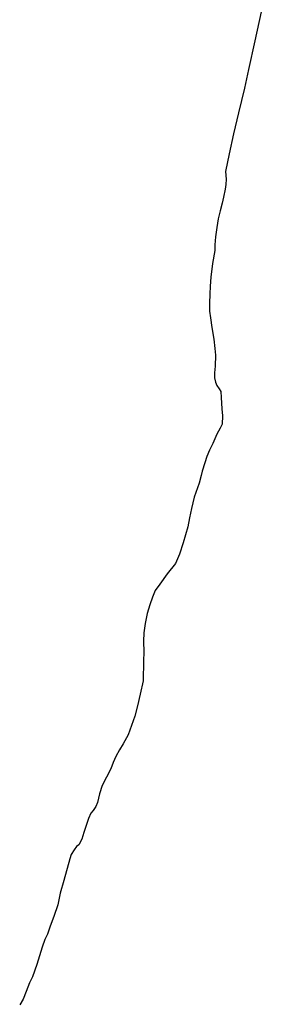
# Model space of a CAD drawing. Header units: metres. Extents: x 102000 to 105000, y 414600 to 420766.
# Tile 29 of 256: x 102368 to 102448, y 416003 to 416331. Entities that reach past the tile are written whole.
import ezdxf

# ---------------------------------------------------------------- set-up
doc = ezdxf.new("R2010")
doc.units = ezdxf.units.M
doc.layers.get('0').update_dxf_attribs({"color": 8})

msp = doc.modelspace()

# ---------------------------------------------------------------- linework, layer by layer
for p, q in [((102448.32, 416333.28), (102446.17, 416323.66)), ((102446.17, 416323.66), (102444.04, 416314.04)), ((102444.04, 416314.04), (102442.67, 416307.89)), ((102442.67, 416307.89), (102440.66, 416299.64)), ((102440.66, 416299.64), (102439.06, 416292.65)), ((102439.06, 416292.65), (102437.57, 416285.98)), ((102437.57, 416285.98), (102436.4, 416280.09)), ((102436.4, 416280.09), (102436.6, 416277.49)), ((102436.6, 416277.49), (102436.48, 416275.78)), ((102436.3, 416274.2), (102435.75, 416271.57)), ((102436.48, 416275.78), (102436.3, 416274.2)), ((102435.75, 416271.57), (102435.27, 416269.48)), ((102434.6, 416267.02), (102433.98, 416264.29)), ((102435.27, 416269.48), (102434.6, 416267.02)), ((102433.98, 416264.29), (102433.51, 416261.45)), ((102433.51, 416261.45), (102433.05, 416258.27)), ((102433.05, 416258.27), (102432.84, 416255.65)), ((102432.84, 416255.65), (102432.8, 416253.72)), ((102432.8, 416253.72), (102432.03, 416249.46)), ((102432.03, 416249.46), (102431.5, 416244.86)), ((102431.5, 416244.86), (102431.29, 416241.91)), ((102431.29, 416241.91), (102431.18, 416239.21)), ((102431.18, 416239.21), (102431.07, 416236.19)), ((102431.07, 416236.19), (102431.03, 416233.59)), ((102431.03, 416233.59), (102431.38, 416231.29)), ((102431.38, 416231.29), (102431.87, 416228.07)), ((102431.87, 416228.07), (102432.45, 416224.21)), ((102432.45, 416224.21), (102432.87, 416221.12)), ((102432.87, 416221.12), (102433.02, 416218.88)), ((102433.02, 416218.88), (102432.91, 416215.2)), ((102432.91, 416215.2), (102432.68, 416212.99)), ((102432.68, 416212.99), (102432.75, 416211.31)), ((102432.75, 416211.31), (102433.01, 416209.89)), ((102433.01, 416209.89), (102433.5, 416208.79)), ((102433.5, 416208.79), (102434.29, 416207.64)), ((102434.29, 416207.64), (102434.84, 416206.83)), ((102434.84, 416206.83), (102434.96, 416204.77)), ((102434.96, 416204.77), (102435.01, 416202.85)), ((102435.01, 416202.85), (102435.2, 416201)), ((102435.2, 416201), (102435.36, 416198.67)), ((102435.36, 416198.67), (102435.3, 416195.93)), ((102435.3, 416195.93), (102434.62, 416194.56)), ((102433.5, 416192.6), (102432.14, 416189.43)), ((102434.62, 416194.56), (102433.5, 416192.6)), ((102432.14, 416189.43), (102431.07, 416187.2)), ((102430.2, 416185.14), (102429.44, 416183)), ((102431.07, 416187.2), (102430.2, 416185.14)), ((102429.44, 416183), (102428.58, 416180.28)), ((102428.29, 416178.78), (102427.59, 416176.28)), ((102428.58, 416180.28), (102428.29, 416178.78)), ((102427.59, 416176.28), (102425.99, 416171.57)), ((102425.99, 416171.57), (102425.01, 416167.79)), ((102425.01, 416167.79), (102424.4, 416164.64)), ((102424.4, 416164.64), (102423.82, 416161.64)), ((102423.09, 416158.99), (102422.25, 416156.41)), ((102423.82, 416161.64), (102423.09, 416158.99)), ((102422.25, 416156.41), (102421.08, 416152.61)), ((102421.08, 416152.61), (102419.67, 416149.48)), ((102419.67, 416149.48), (102416.95, 416146.02)), ((102416.95, 416146.02), (102414.45, 416142.63)), ((102414.45, 416142.63), (102412.89, 416140.51)), ((102412.89, 416140.51), (102412, 416138.3)), ((102411.16, 416135.73), (102410.29, 416132.78)), ((102412, 416138.3), (102411.16, 416135.73)), ((102410.29, 416132.78), (102409.6, 416129.52)), ((102409.6, 416129.52), (102409.14, 416126.34)), ((102409.14, 416126.34), (102409.04, 416123.55)), ((102409.04, 416123.55), (102409.16, 416119.95)), ((102409.16, 416119.95), (102409.04, 416117.01)), ((102409.04, 416117.01), (102408.91, 416110.4)), ((102408.91, 416110.4), (102407.95, 416105.88)), ((102407.95, 416105.88), (102407.07, 416102.03)), ((102407.07, 416102.03), (102406.12, 416098.64)), ((102406.12, 416098.64), (102405.09, 416095.48)), ((102405.09, 416095.48), (102403.92, 416092.33)), ((102403.92, 416092.33), (102402.3, 416089.36)), ((102401.09, 416087.39), (102399.83, 416085.13)), ((102402.3, 416089.36), (102401.09, 416087.39)), ((102398.95, 416083.16), (102398.19, 416081.02)), ((102399.83, 416085.13), (102398.95, 416083.16)), ((102398.19, 416081.02), (102395.28, 416075.47)), ((102395.28, 416075.47), (102394.38, 416072.71)), ((102394.38, 416072.71), (102393.7, 416069.88)), ((102392.3, 416067.14), (102391.48, 416066.26)), ((102393.15, 416068.53), (102392.3, 416067.14)), ((102393.7, 416069.88), (102393.15, 416068.53)), ((102390.73, 416064.53), (102390.22, 416062.89)), ((102391.48, 416066.26), (102390.73, 416064.53)), ((102389.77, 416061.56), (102389.17, 416059.81)), ((102390.22, 416062.89), (102389.77, 416061.56)), ((102388.54, 416057.64), (102387.51, 416055.77)), ((102389.17, 416059.81), (102388.54, 416057.64)), ((102385.91, 416054.06), (102384.93, 416052.5)), ((102386.7, 416055.14), (102385.91, 416054.06)), ((102387.51, 416055.77), (102386.7, 416055.14)), ((102384.49, 416051.07), (102382.51, 416043.86)), ((102384.93, 416052.5), (102384.49, 416051.07)), ((102382.51, 416043.86), (102381.29, 416039.59)), ((102381.29, 416039.59), (102380.46, 416035.72)), ((102380.46, 416035.72), (102379.18, 416031.85)), ((102379.18, 416031.85), (102377.95, 416028.63)), ((102377.95, 416028.63), (102377.1, 416025.93)), ((102376.16, 416024.17), (102375.27, 416021.67)), ((102377.1, 416025.93), (102376.16, 416024.17)), ((102375.27, 416021.67), (102373.48, 416015.89)), ((102373.48, 416015.89), (102372.03, 416011.79)), ((102372.03, 416011.79), (102371.07, 416009.78)), ((102371.07, 416009.78), (102369.96, 416006.83)), ((102369.96, 416006.83), (102368.92, 416004.35)), ((102368.92, 416004.35), (102367.79, 416002.46))]:
    msp.add_line(p, q)

doc.saveas('drawing.dxf')
